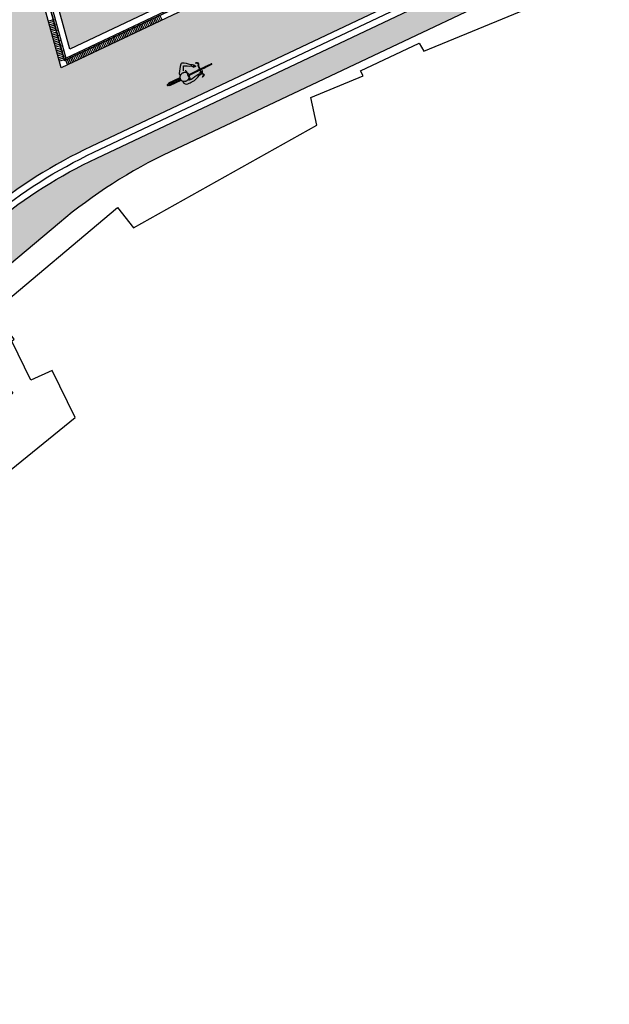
# Model space of a CAD drawing. Header units: metres. Extents: x 233585 to 233911, y 556986 to 557213.
# Tile 4 of 58: x 233759 to 233782, y 557025 to 557064. Entities that reach past the tile are written whole.
import ezdxf

# ---------------------------------------------------------------- set-up
doc = ezdxf.new("R2010")
doc.units = ezdxf.units.M
for name, color, linetype in [('_D_Buildings', 4, 'Continuous'), ('_D_Design lines', 5, 'Continuous'), ('_D_Furniture', 2, 'Continuous'), ('_D_Hatch_Brick', 7, 'Continuous'), ('_D_Hatches_materials', 253, 'Continuous')]:
    doc.layers.add(name, color=color, linetype=linetype)
doc.layers.add('_D_vervoersmiddelen', color=7, linetype='Continuous', true_color=0xfc0000)

# ---------------------------------------------------------------- blocks, each defined once
blk = doc.blocks.new('fiets_01_top 03')
at = {"layer": '_D_vervoersmiddelen', "color": 0}
for points in [[(0.01499999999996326, 0.01499999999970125), (0.2777850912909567, 0.01499999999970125)], [(0.2926708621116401, 0.02113258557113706), (0.6140286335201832, 0.02113258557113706)], [(0.4934972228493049, 0.1144600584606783), (0.4934972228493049, -0.1144600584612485)], [(0.5134972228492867, 0.1144600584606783), (0.5134972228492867, -0.1144600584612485)], [(0.5573671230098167, 0.2912120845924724), (0.5517263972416, 0.3104001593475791)], [(0.9715699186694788, 0.01499999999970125), (0.6289144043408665, 0.01499999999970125)], [(0.9786895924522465, 0.007562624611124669), (0.9784040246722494, 0.007527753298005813), (0.9772202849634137, 0.007368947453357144), (0.9759248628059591, 0.007169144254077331), (0.97449796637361, 0.006915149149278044), (0.9729212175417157, 0.006589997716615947), (0.9711771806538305, 0.006169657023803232), (0.9692583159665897, 0.005622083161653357), (0.9671792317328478, 0.004905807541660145), (0.9649988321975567, 0.003970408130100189), (0.9628476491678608, 0.002766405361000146), (0.960951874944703, 0.001265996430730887), (0.9596178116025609, -0.0005077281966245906), (0.9591324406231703, -0.002449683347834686), (0.9596173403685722, -0.004391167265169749), (0.9609514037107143, -0.006164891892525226), (0.9628471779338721, -0.007665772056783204), (0.9649983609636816, -0.008869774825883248), (0.9671787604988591, -0.00980517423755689), (0.9692578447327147, -0.01052192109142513), (0.9711762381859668, -0.01106949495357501), (0.972920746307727, -0.01148983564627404), (0.9744974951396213, -0.01181498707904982), (0.9759239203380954, -0.01206898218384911), (0.977219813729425, -0.01226925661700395), (0.9784035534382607, -0.01242806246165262), (0.9786891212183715, -0.0124634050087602)], [(1.021045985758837, -0.1017730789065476), (1.022382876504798, -0.1033983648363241), (1.030809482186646, -0.1127952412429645), (1.03982513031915, -0.1215008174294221), (1.04935630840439, -0.1294976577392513), (1.059332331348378, -0.1367753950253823), (1.069688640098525, -0.1433307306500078), (1.080366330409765, -0.1491660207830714), (1.091312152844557, -0.1542859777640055), (1.102478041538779, -0.1586986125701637), (1.113822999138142, -0.1624124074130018), (1.125308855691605, -0.1654358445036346), (1.136903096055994, -0.1677783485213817), (1.148574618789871, -0.1694455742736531), (1.160297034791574, -0.1704441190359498), (1.172044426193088, -0.1707763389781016), (1.183791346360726, -0.1704441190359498), (1.195513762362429, -0.1694460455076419), (1.207185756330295, -0.1677788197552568), (1.218779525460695, -0.1654367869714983), (1.230265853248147, -0.1624133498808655), (1.241610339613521, -0.1587000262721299), (1.252776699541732, -0.154287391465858), (1.263722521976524, -0.1491674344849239), (1.274400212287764, -0.143332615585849), (1.284756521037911, -0.1367772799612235), (1.294733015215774, -0.1294995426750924), (1.304264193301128, -0.121503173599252), (1.313280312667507, -0.1127975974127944), (1.321706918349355, -0.1034007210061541), (1.329466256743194, -0.09333987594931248), (1.336480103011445, -0.08265323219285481), (1.342669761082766, -0.07138979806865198), (1.347960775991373, -0.0596113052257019), (1.352285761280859, -0.04739220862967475), (1.355584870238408, -0.03481591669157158), (1.357811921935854, -0.02197808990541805), (1.358933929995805, -0.00897957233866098), (1.358934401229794, 0.004073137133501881), (1.357812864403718, 0.01707165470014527), (1.35558628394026, 0.02990948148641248), (1.352287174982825, 0.04248577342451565), (1.347962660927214, 0.05470534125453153), (1.342672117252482, 0.06648336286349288), (1.33648293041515, 0.07774726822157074), (1.329469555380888, 0.08843438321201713), (1.321710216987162, 0.09849569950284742), (1.313284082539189, 0.1078925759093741), (1.30426796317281, 0.1165986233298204), (1.294737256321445, 0.1245949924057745), (1.284761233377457, 0.1318732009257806), (1.27440492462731, 0.1384290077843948), (1.263727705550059, 0.1442642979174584), (1.252781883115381, 0.1493842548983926), (1.241615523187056, 0.1537973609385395), (1.230271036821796, 0.1575111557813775), (1.218785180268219, 0.160535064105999), (1.207191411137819, 0.1628770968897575), (1.195519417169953, 0.1645447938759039), (1.18379700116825, 0.1655433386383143), (1.172050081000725, 0.1658760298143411), (1.160302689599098, 0.1655438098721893), (1.148580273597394, 0.1645462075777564), (1.136908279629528, 0.162878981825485), (1.125314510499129, 0.160537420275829), (1.113828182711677, 0.1575139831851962), (1.102483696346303, 0.1538006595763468), (1.091316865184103, 0.1493884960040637), (1.080371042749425, 0.1442690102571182), (1.069693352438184, 0.1384341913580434), (1.059337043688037, 0.1318788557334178), (1.049360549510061, 0.1246015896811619), (1.039829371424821, 0.1166052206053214), (1.030812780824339, 0.1078996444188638), (1.022386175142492, 0.09850323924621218), (1.02104504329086, 0.09687135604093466)], [(1.841102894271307, 0.0494460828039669), (1.349823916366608, 0.0494460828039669)], [(1.839031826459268, 0.04444608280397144), (1.351593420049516, 0.04444608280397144)], [(1.899369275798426, 0.02113258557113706), (1.357108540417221, 0.02113258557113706)], [(1.360056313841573, -0.04444608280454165), (1.360056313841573, 0.04444608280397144)], [(1.363056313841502, -0.04444608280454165), (1.363056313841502, 0.04444608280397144)], [(1.455851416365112, -0.04444608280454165), (1.455851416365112, 0.04444608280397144)], [(1.458851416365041, -0.04444608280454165), (1.458851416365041, 0.04444608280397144)], [(1.551646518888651, -0.04444608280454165), (1.551646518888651, 0.04444608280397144)], [(1.55464651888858, -0.04444608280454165), (1.55464651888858, 0.04444608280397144)], [(1.64744162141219, -0.04444608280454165), (1.64744162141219, 0.04444608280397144)], [(1.650441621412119, -0.04444608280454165), (1.650441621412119, 0.04444608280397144)], [(1.743236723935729, -0.04444608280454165), (1.743236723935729, 0.04444608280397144)], [(1.746236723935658, -0.04444608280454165), (1.746236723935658, 0.04444608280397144)], [(1.839031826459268, 0.04444608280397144), (1.844134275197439, 0.03934363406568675)], [(1.84110289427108, 0.0494460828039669), (1.849134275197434, 0.04141470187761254)], [(1.844134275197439, -0.03934363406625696), (1.844134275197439, 0.03934363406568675)], [(1.849134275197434, -0.04141470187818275), (1.849134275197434, 0.03608429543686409), (1.849134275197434, 0.04141470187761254)], [(0.2777850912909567, -0.01500000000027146), (0.01500000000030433, -0.01500000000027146)], [(0.6140286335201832, -0.02113258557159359), (0.2926708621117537, -0.02113258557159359)], [(0.5517263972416, -0.3104001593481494), (0.5573671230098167, -0.2912120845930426)], [(0.9706704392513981, -0.01500000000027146), (0.6289144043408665, -0.01500000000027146)], [(0.6817980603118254, -0.178345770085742), (0.6814578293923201, -0.1781789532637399), (0.6794908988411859, -0.1775248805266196), (0.6775998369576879, -0.1775121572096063), (0.6759632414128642, -0.1782472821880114), (0.6747158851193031, -0.1796685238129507), (0.6738978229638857, -0.181572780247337), (0.673460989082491, -0.1837102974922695), (0.6733144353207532, -0.1858751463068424), (0.673365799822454, -0.1879386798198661), (0.6735410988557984, -0.1898391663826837), (0.6737880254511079, -0.1915586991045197), (0.674073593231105, -0.1931043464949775), (0.674377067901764, -0.1944921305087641), (0.6746861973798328, -0.1957432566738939), (0.6749943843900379, -0.1968770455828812), (0.6752983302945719, -0.1979114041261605), (0.6755961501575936, -0.1988632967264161), (0.6758883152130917, -0.1997454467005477), (0.6761748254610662, -0.2005696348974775), (0.6764566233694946, -0.2013466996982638), (0.676734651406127, -0.2020851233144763), (0.6770112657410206, -0.2027919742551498), (0.6772869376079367, -0.2034743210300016), (0.6775635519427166, -0.2041382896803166), (0.6778434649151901, -0.2047890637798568), (0.6781276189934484, -0.20543182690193), (0.6784188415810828, -0.2060712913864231), (0.6787194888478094, -0.2067131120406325), (0.6790314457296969, -0.2073610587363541), (0.6793580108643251, -0.2080203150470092), (0.6797029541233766, -0.2086965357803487), (0.6800695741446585, -0.2093953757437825), (0.6804630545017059, -0.2101220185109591), (0.6808885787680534, -0.2108840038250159), (0.681353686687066, -0.21168840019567), (0.6818668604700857, -0.2125436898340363), (0.6824379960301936, -0.2134583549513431), (0.6830802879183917, -0.214442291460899), (0.6836071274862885, -0.2152151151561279)], [(1.35155878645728, -0.04944608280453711), (1.84110289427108, -0.04944608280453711)], [(1.353058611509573, -0.04444608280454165), (1.839031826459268, -0.04444608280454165)], [(1.357884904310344, -0.02113258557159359), (1.899369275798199, -0.02113258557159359)], [(1.839031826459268, -0.04444608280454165), (1.844134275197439, -0.03934363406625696)], [(1.84110289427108, -0.04944608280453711), (1.849134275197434, -0.04141470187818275)]]:
    blk.add_lwpolyline(points, dxfattribs=at)
for centre, radius, start, end in [((0.01500000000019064, -8.881784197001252e-16), 0.01500000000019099, 90.00000000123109, 269.9999999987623), ((0.2926708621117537, -2.282618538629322e-13), 0.02113258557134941, 90.00000000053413, 269.9999999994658), ((0.4520988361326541, 0.09208550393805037), 0.006952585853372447, 178.7776999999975, 306.798799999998), ((0.5877034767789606, 0.0270260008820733), 0.1567616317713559, 82.87459999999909, 155.4198000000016), ((0.5848294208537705, -0.07582410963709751), 0.2070837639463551, 101.2654999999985, 128.3773999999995), ((0.5207590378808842, 0.07823169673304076), 0.004781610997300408, 144.2125999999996, 324.2138000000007), ((0.6234984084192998, 0.02459961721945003), 0.1206382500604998, 128.5301999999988, 152.1096000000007), ((0.6450733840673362, -0.04097164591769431), 0.167498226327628, 121.6606000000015, 135.9745000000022), ((0.5454135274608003, 0.1226591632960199), 0.004712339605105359, 308.5301000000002, 100.0013000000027), ((0.2763054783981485, 0.5570393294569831), 0.5350772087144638, 301.6599999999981, 307.4617999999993), ((0.6329245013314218, 0.09533748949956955), 0.04836321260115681, 89.31849999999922, 130.1211000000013), ((0.6131472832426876, 0.2305665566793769), 0.04836321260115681, 262.8745300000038, 300.7548999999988), ((0.6140286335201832, -2.282618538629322e-13), 0.02113258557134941, 270.0000000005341, 89.99999999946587), ((0.4787796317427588, 2.120542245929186), 1.982893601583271, 274.47495, 284.7050999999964), ((1.015163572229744, -0.4450363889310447), 0.7378039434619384, 92.76789999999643, 120.7546999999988), ((1.249962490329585, 1.766904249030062), 1.594908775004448, 259.6634400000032, 264.5040300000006), ((1.07454659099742, -0.006424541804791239), 0.1051817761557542, 131.5631999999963, 173.3252000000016), ((1.069908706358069, -2.912688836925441), 3.205869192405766, 88.23709999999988, 91.61539999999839), ((1.128818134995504, 0.1063431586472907), 0.1256922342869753, 140.1335999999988, 180), ((1.042739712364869, 0.07872931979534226), 0.02819110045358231, 140.2127999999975, 210.337200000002), ((0.9040221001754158, -0.002450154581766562), 0.1325345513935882, 329.6632999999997, 30.33670000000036), ((1.163700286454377, 0.1346586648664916), 0.1570778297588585, 3.958300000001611, 88.23720000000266), ((1.899369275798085, -2.282618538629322e-13), 0.02113258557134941, 270.0000000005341, 89.99999999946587), ((0.6082026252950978, -0.1702414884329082), 0.006266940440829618, 31.01239999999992, 199.9135999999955), ((0.8233897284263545, -0.09228855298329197), 0.2351419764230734, 199.9131500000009, 248.0506600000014), ((0.8640383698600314, 0.01671493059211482), 0.310625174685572, 216.2606871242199, 235.2982200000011), ((0.8331979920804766, -0.1065405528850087), 0.167498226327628, 205.3385600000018, 219.6524199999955), ((0.7917515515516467, -0.1617427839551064), 0.1206387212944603, 206.3088699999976, 215.6404499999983), ((0.6898801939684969, -0.2347840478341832), 0.004712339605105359, 235.2992700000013, 35.64050000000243), ((0.292268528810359, -0.5548716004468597), 0.5350767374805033, 33.85140000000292, 39.65319999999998), ((0.7174195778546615, -0.3552441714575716), 0.04836321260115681, 40.7228999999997, 68.05119999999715), ((0.778016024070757, -0.2317719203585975), 0.04836321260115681, 211.1911099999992, 251.993870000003), ((1.313239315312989, 0.1576454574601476), 0.7378039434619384, 220.7222299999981, 248.5449100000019), ((-0.0168755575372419, -2.100822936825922), 1.982893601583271, 58.21570000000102, 66.83830000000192), ((1.07454659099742, 0.00152423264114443), 0.1051822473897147, 186.6748340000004, 228.4368200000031), ((1.128818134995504, -0.1112434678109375), 0.1256917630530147, 180, 232.187469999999), ((1.042739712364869, -0.08362962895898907), 0.02819110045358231, 149.662799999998, 219.7872000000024), ((2.525708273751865, -0.9623815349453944), 1.594910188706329, 152.6114999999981, 159.9390000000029), ((-1.442598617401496, 1.447162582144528), 3.205869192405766, 322.2219999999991, 328.8030000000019), ((1.165311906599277, -0.1320550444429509), 0.1570778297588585, 328.8030000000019, 356.0863999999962), ((1.059433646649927, -0.4920636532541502), 0.04030228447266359, 241.5185399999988, 321.0481000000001)]:
    blk.add_arc(centre, radius, start, end, dxfattribs=at)
for points, knots in [([(0.4888695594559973, 0.1487061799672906), (0.4867236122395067, 0.1561866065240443), (0.47593519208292, 0.1831067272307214), (0.4169212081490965, 0.2458243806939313), (0.5094529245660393, 0.2979730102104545), (0.5517263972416, 0.3104001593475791)], [34.70173554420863, 34.70173554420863, 34.70173554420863, 34.70173554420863, 57.87739228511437, 119.5079420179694, 251.6946461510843, 251.6946461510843, 251.6946461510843, 251.6946461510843]), ([(0.5060126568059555, 0.1608199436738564), (0.5058251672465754, 0.1613640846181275), (0.5056338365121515, 0.1619077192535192), (0.5040182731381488, 0.1664024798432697), (0.5024006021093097, 0.1703095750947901), (0.4996315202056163, 0.1761507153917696), (0.4986576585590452, 0.1780802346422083), (0.4966131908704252, 0.1818935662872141), (0.4955415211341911, 0.1837768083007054), (0.4923255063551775, 0.189199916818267), (0.4901032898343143, 0.1926509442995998), (0.4857726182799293, 0.1992171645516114), (0.4836645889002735, 0.2023326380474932), (0.4797661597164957, 0.2082452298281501), (0.4779900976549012, 0.2110205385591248), (0.4756882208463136, 0.2149304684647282), (0.4750015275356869, 0.2161554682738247), (0.4740648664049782, 0.2179358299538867), (0.4737773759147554, 0.2185021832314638), (0.4732299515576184, 0.2196242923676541), (0.4729708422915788, 0.2201804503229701), (0.4725252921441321, 0.2211818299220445), (0.472306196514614, 0.2217004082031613), (0.4719200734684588, 0.2226721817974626), (0.4717520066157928, 0.2231249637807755), (0.4712925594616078, 0.2244565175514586), (0.4710729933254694, 0.2252318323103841), (0.4708352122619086, 0.2262823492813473), (0.47077325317, 0.2266061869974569), (0.4706780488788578, 0.2272014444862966), (0.4706442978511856, 0.2274727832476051), (0.4705700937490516, 0.2283029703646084), (0.4705595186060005, 0.2288464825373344), (0.470615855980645, 0.2299927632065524), (0.4706836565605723, 0.2305906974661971), (0.4709154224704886, 0.2318647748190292), (0.4710795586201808, 0.2325408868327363), (0.4715277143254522, 0.2339888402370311), (0.4718097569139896, 0.2347541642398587), (0.472513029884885, 0.2363801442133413), (0.4729351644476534, 0.2372404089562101), (0.4739121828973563, 0.2390120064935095), (0.4744800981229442, 0.2399468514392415), (0.4757604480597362, 0.2418666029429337), (0.4764722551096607, 0.2428519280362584), (0.4788338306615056, 0.2458820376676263), (0.4806958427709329, 0.2479799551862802), (0.4849384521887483, 0.2522342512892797), (0.4873162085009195, 0.2543882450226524), (0.4924903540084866, 0.2586665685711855), (0.4952864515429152, 0.2607912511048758), (0.5011955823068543, 0.2649509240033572), (0.504308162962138, 0.2669858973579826), (0.5107472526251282, 0.2709197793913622), (0.5140737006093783, 0.2728187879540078), (0.5208379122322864, 0.2764428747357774), (0.5242758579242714, 0.2781681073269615), (0.531159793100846, 0.2814118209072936), (0.5346057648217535, 0.2829303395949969), (0.5414034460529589, 0.2857323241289), (0.544753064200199, 0.2870148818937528), (0.5512459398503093, 0.2893171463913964), (0.5543892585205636, 0.2903366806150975), (0.5573671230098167, 0.2912120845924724)], [40.50779622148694, 40.50779622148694, 40.50779622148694, 40.50779622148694, 41.94910769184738, 41.94910769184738, 52.43638461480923, 52.43638461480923, 57.68002307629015, 57.68002307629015, 62.92366153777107, 62.92366153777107, 73.41093846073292, 73.41093846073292, 83.89821538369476, 83.89821538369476, 94.3854923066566, 94.3854923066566, 99.62913076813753, 99.62913076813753, 102.250949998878, 102.250949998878, 104.8727692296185, 104.8727692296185, 107.4945884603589, 107.4945884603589, 110.1164076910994, 110.1164076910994, 115.3600461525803, 115.3600461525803, 117.9818653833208, 117.9818653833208, 120.6036846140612, 120.6036846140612, 125.8473230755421, 125.8473230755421, 131.0909615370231, 131.0909615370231, 136.334599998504, 136.334599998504, 141.5782384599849, 141.5782384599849, 146.8218769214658, 146.8218769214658, 152.0655153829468, 152.0655153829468, 157.3091538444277, 157.3091538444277, 167.7964307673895, 167.7964307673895, 178.2837076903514, 178.2837076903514, 188.7709846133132, 188.7709846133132, 199.2582615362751, 199.2582615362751, 209.7455384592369, 209.7455384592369, 220.2328153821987, 220.2328153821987, 230.7200923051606, 230.7200923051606, 241.2073692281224, 241.2073692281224, 251.6946461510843, 251.6946461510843, 251.6946461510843, 251.6946461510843]), ([(0.5134972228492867, -0.1144600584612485), (0.5134972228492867, -0.1224370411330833), (0.5129073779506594, -0.1304743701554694), (0.5102994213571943, -0.1465297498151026), (0.5082793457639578, -0.1545474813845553), (0.5040182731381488, -0.1664024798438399), (0.5024006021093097, -0.1703095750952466), (0.4996315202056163, -0.1761507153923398), (0.4986576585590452, -0.1780802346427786), (0.4966131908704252, -0.1818935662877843), (0.4955415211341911, -0.1837768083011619), (0.4923255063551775, -0.1891999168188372), (0.4901032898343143, -0.1926509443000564), (0.4857726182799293, -0.1992171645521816), (0.4836645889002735, -0.2023326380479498), (0.4797661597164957, -0.2082452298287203), (0.4779900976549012, -0.211020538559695), (0.4756882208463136, -0.2149304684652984), (0.4750015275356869, -0.2161554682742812), (0.4740648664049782, -0.2179358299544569), (0.4737773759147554, -0.2185021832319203), (0.4732299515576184, -0.2196242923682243), (0.4729708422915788, -0.2201804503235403), (0.4725252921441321, -0.221181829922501), (0.472306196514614, -0.2217004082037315), (0.4719200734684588, -0.2226721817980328), (0.4717520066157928, -0.223124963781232), (0.4712925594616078, -0.2244565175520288), (0.4710729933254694, -0.2252318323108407), (0.4708352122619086, -0.2262823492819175), (0.47077325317, -0.2266061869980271), (0.4706780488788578, -0.2272014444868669), (0.4706442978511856, -0.2274727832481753), (0.4705700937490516, -0.228302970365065), (0.4705595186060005, -0.2288464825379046), (0.470615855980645, -0.2299927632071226), (0.4706836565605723, -0.2305906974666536), (0.4709154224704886, -0.2318647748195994), (0.4710795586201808, -0.2325408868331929), (0.4715277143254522, -0.2339888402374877), (0.4718097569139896, -0.2347541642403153), (0.472513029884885, -0.2363801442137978), (0.4729351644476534, -0.2372404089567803), (0.4739121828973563, -0.2390120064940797), (0.4744800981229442, -0.2399468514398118), (0.4757604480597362, -0.2418666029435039), (0.4764722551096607, -0.2428519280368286), (0.4788338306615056, -0.2458820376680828), (0.4806958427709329, -0.2479799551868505), (0.4849384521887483, -0.2522342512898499), (0.4873162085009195, -0.2543882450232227), (0.4924903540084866, -0.2586665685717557), (0.4952864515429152, -0.260791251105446), (0.5011955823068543, -0.2649509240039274), (0.504308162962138, -0.2669858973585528), (0.5107472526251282, -0.2709197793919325), (0.5140737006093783, -0.272818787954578), (0.5208379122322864, -0.2764428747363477), (0.5242758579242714, -0.2781681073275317), (0.531159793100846, -0.2814118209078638), (0.5346057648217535, -0.2829303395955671), (0.5414034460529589, -0.2857323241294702), (0.544753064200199, -0.287014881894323), (0.5512459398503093, -0.2893171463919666), (0.5543892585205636, -0.2903366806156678), (0.5573671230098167, -0.2912120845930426)], [0, 0, 0, 0, 20.97455384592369, 20.97455384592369, 41.94910769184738, 41.94910769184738, 52.43638461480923, 52.43638461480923, 57.68002307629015, 57.68002307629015, 62.92366153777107, 62.92366153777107, 73.41093846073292, 73.41093846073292, 83.89821538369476, 83.89821538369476, 94.3854923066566, 94.3854923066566, 99.62913076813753, 99.62913076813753, 102.250949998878, 102.250949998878, 104.8727692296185, 104.8727692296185, 107.4945884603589, 107.4945884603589, 110.1164076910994, 110.1164076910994, 115.3600461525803, 115.3600461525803, 117.9818653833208, 117.9818653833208, 120.6036846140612, 120.6036846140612, 125.8473230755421, 125.8473230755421, 131.0909615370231, 131.0909615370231, 136.334599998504, 136.334599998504, 141.5782384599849, 141.5782384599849, 146.8218769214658, 146.8218769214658, 152.0655153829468, 152.0655153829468, 157.3091538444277, 157.3091538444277, 167.7964307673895, 167.7964307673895, 178.2837076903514, 178.2837076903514, 188.7709846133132, 188.7709846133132, 199.2582615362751, 199.2582615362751, 209.7455384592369, 209.7455384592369, 220.2328153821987, 220.2328153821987, 230.7200923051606, 230.7200923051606, 241.2073692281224, 241.2073692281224, 251.6946461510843, 251.6946461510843, 251.6946461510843, 251.6946461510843])]:
    blk.add_open_spline(points, degree=3, knots=knots, dxfattribs=at)
blk.add_open_spline([(0.5134972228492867, 0.1144600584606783), (0.5134972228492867, 0.1158273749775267), (0.5134798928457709, 0.1171964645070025), (0.5134446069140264, 0.1185669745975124)], degree=3, dxfattribs=at)
at = {"layer": '_D_vervoersmiddelen', "color": 0, "start_tangent": (-1.224606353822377e-16, -1), "end_tangent": (0.959403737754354, -0.282036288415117)}
blk.add_spline([(0.4934972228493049, -0.1144600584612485), (0.4799103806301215, -0.1707200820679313), (0.4507957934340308, -0.2250401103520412), (0.5517263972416, -0.3104001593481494)], degree=3, dxfattribs=at)
blk = doc.blocks.new('*U58')
at = {"layer": '_D_Hatches_materials', "color": 254, "true_color": 0xe7d8d3}
blk.add_lwpolyline([(1.473412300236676e-11, 7.088485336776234e-09), (1.464600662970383e-11, 0.2000000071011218)], dxfattribs=at)
blk = doc.blocks.new('*U59')
at = {"layer": '_D_Furniture', "color": 0, "linetype": 'ByBlock', "lineweight": -2, "transparency": 16777216}
for p, rotation in [((233760.255828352, 557063.5895617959), 105.3535812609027), ((233760.2743625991, 557063.5220600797), 105.3535812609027), ((233763.7611769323, 557063.458311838), 205.3295719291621), ((233763.8244472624, 557063.488259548), 205.3295719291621), ((233763.8877175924, 557063.518207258), 205.3295719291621), ((233763.9509879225, 557063.548154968), 205.3295719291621), ((233764.0142582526, 557063.578102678), 205.3295719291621), ((233764.0775285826, 557063.6080503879), 205.3295719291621), ((233764.1407989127, 557063.6379980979), 205.3295719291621), ((233764.2040692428, 557063.6679458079), 205.3295719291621), ((233764.2673395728, 557063.6978935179), 205.3295719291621), ((233764.3306099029, 557063.7278412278), 205.3295719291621), ((233764.393880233, 557063.7577889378), 205.3295719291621), ((233760.2928968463, 557063.4545583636), 105.3535812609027), ((233760.3114310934, 557063.3870566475), 105.3535812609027), ((233760.3299653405, 557063.3195549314), 105.3535812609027), ((233760.3484995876, 557063.2520532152), 105.3535812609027), ((233760.3670338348, 557063.1845514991), 105.3535812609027), ((233760.3855680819, 557063.1170497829), 105.3535812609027), ((233763.0019329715, 557063.0989393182), 205.3295719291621), ((233763.0652033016, 557063.1288870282), 205.3295719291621), ((233763.1284736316, 557063.1588347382), 205.3295719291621), ((233763.1917439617, 557063.1887824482), 205.3295719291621), ((233763.2550142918, 557063.218730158), 205.3295719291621), ((233763.3182846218, 557063.248677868), 205.3295719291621), ((233763.3815549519, 557063.278625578), 205.3295719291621), ((233763.444825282, 557063.308573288), 205.3295719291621), ((233763.508095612, 557063.338520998), 205.3295719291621), ((233763.5713659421, 557063.368468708), 205.3295719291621), ((233763.6346362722, 557063.398416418), 205.3295719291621), ((233763.6979066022, 557063.428364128), 205.3295719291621), ((233760.404102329, 557063.0495480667), 105.3535812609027), ((233760.4226365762, 557062.9820463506), 105.3535812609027), ((233760.4411708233, 557062.9145446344), 105.3535812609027), ((233760.4597050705, 557062.8470429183), 105.3535812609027), ((233760.4782393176, 557062.7795412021), 105.3535812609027), ((233760.4967735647, 557062.712039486), 105.3535812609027), ((233762.1794186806, 557062.7096190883), 205.3295719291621), ((233762.2426890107, 557062.7395667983), 205.3295719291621), ((233762.3059593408, 557062.7695145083), 205.3295719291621), ((233762.3692296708, 557062.7994622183), 205.3295719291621), ((233762.4325000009, 557062.8294099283), 205.3295719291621), ((233762.495770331, 557062.8593576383), 205.3295719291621), ((233762.559040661, 557062.8893053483), 205.3295719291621), ((233762.6223109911, 557062.9192530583), 205.3295719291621), ((233762.6855813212, 557062.9492007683), 205.3295719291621), ((233762.7488516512, 557062.9791484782), 205.3295719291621), ((233762.8121219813, 557063.0090961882), 205.3295719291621), ((233762.8753923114, 557063.0390438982), 205.3295719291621), ((233762.9386626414, 557063.0689916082), 205.3295719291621), ((233760.5153078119, 557062.6445377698), 105.3535812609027), ((233760.533842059, 557062.5770360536), 105.3535812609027), ((233760.5523763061, 557062.5095343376), 105.3535812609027), ((233760.5709105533, 557062.4420326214), 105.3535812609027), ((233760.5894448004, 557062.3745309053), 105.3535812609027), ((233761.3569043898, 557062.3202988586), 205.3295719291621), ((233761.4201747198, 557062.3502465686), 205.3295719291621), ((233761.4834450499, 557062.3801942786), 205.3295719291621), ((233761.54671538, 557062.4101419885), 205.3295719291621), ((233761.60998571, 557062.4400896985), 205.3295719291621), ((233761.6732560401, 557062.4700374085), 205.3295719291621), ((233761.7365263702, 557062.4999851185), 205.3295719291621), ((233761.7997967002, 557062.5299328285), 205.3295719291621), ((233761.8630670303, 557062.5598805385), 205.3295719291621), ((233761.9263373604, 557062.5898282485), 205.3295719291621), ((233761.9896076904, 557062.6197759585), 205.3295719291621), ((233762.0528780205, 557062.6497236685), 205.3295719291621), ((233762.1161483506, 557062.6796713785), 205.3295719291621), ((233760.6079790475, 557062.3070291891), 105.3535812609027), ((233760.6265132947, 557062.239527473), 105.3535812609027), ((233760.6450475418, 557062.1720257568), 105.3535812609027), ((233760.6635817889, 557062.1045240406), 105.3535812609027), ((233760.6821160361, 557062.0370223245), 105.3535812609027), ((233760.7242010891, 557062.0208217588), 205.3295719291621), ((233760.7874714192, 557062.0507694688), 205.3295719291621), ((233760.8507417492, 557062.0807171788), 205.3295719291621), ((233760.9140120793, 557062.1106648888), 205.3295719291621), ((233760.9772824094, 557062.1406125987), 205.3295719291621), ((233761.0405527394, 557062.1705603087), 205.3295719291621), ((233761.1038230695, 557062.2005080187), 205.3295719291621), ((233761.1670933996, 557062.2304557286), 205.3295719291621), ((233761.2303637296, 557062.2604034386), 205.3295719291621), ((233761.2936340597, 557062.2903511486), 205.3295719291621)]:
    blk.add_blockref('*U58', p, dxfattribs=dict(at, rotation=rotation))
blk = doc.blocks.new('*U60')
at = {"layer": '_D_Hatches_materials', "color": 254, "true_color": 0xe7d8d3}
blk.add_lwpolyline([(1.473412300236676e-11, 7.088485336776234e-09), (-3.371171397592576e-11, -0.06999999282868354)], dxfattribs=at)
blk = doc.blocks.new('*U61')
at = {"layer": '_D_Furniture', "color": 0, "linetype": 'ByBlock', "lineweight": -2, "transparency": 16777216}
for p, rotation in [((233760.255828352, 557063.5895617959), 105.3535812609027), ((233763.7611769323, 557063.458311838), 205.3295719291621), ((233763.9509879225, 557063.548154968), 205.3295719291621), ((233760.3114310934, 557063.3870566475), 105.3535812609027), ((233760.3670338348, 557063.1845514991), 105.3535812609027), ((233763.0019329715, 557063.0989393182), 205.3295719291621), ((233763.1917439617, 557063.1887824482), 205.3295719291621), ((233763.3815549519, 557063.278625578), 205.3295719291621), ((233763.5713659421, 557063.368468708), 205.3295719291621), ((233760.4226365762, 557062.9820463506), 105.3535812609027), ((233760.4782393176, 557062.7795412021), 105.3535812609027), ((233762.0528780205, 557062.6497236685), 205.3295719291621), ((233762.2426890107, 557062.7395667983), 205.3295719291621), ((233762.4325000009, 557062.8294099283), 205.3295719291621), ((233762.6223109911, 557062.9192530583), 205.3295719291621), ((233762.8121219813, 557063.0090961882), 205.3295719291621), ((233760.533842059, 557062.5770360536), 105.3535812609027), ((233760.5894448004, 557062.3745309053), 105.3535812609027), ((233761.2936340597, 557062.2903511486), 205.3295719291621), ((233761.4834450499, 557062.3801942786), 205.3295719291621), ((233761.6732560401, 557062.4700374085), 205.3295719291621), ((233761.8630670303, 557062.5598805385), 205.3295719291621), ((233760.6450475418, 557062.1720257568), 105.3535812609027), ((233760.7242010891, 557062.0208217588), 205.3295719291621), ((233760.9140120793, 557062.1106648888), 205.3295719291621), ((233761.1038230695, 557062.2005080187), 205.3295719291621)]:
    blk.add_blockref('*U60', p, dxfattribs=dict(at, rotation=rotation))

msp = doc.modelspace()

# ---------------------------------------------------------------- hatches: boundary and pattern name
at = {"layer": '_D_Hatch_Brick', "true_color": 0xe7d8d3}
h = msp.add_hatch(dxfattribs=at)
h.set_pattern_fill('207_69_KEPERV', color=254, scale=0.001, angle=90, pattern_type=2)
h.set_pattern_definition([(115.3295719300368, (233765.3168556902, 557067.0365514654), (-0.09188635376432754, 0.03284658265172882), [0.276, -0.069, -0.069]), (205.3295719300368, (233765.3792221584, 557067.066071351), (-0.09188635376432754, 0.03284658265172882), [0.276, -0.138])])
edge = h.paths.add_edge_path()
edge.add_line((233755.8434114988, 557059.8311887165), (233755.8390266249, 557059.8275970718))
edge.add_line((233755.8390266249, 557059.8275970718), (233756.1609518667, 557059.4438514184))
edge.add_line((233756.1609518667, 557059.4438514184), (233758.4154747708, 557056.693773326))
edge.add_arc((233770.2808992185, 557040.593720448), 19.99999999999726, 115.3295719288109, 126.3894893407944, ccw=False)
edge.add_line((233761.7244106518, 557058.6709576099), (233818.575231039, 557085.6638084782))
edge.add_line((233818.575231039, 557085.6638084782), (233818.5752927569, 557085.6638585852))
edge.add_line((233818.5752927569, 557085.6638585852), (233814.8612160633, 557093.5313199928))
edge.add_line((233814.8612160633, 557093.5313199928), (233811.9421767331, 557092.1496527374))
edge.add_line((233811.9421767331, 557092.1496527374), (233810.3202698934, 557095.3360717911))
edge.add_line((233810.3202698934, 557095.3360717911), (233807.0343309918, 557093.6596304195))
edge.add_line((233807.0343309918, 557093.6596304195), (233811.1164665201, 557085.6516918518))
edge.add_line((233811.1164665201, 557085.6516918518), (233760.5611135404, 557061.7223548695))
edge.add_line((233760.5611135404, 557061.7223548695), (233756.4495136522, 557076.6967990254))
edge.add_line((233756.4495136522, 557076.6967990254), (233751.3826518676, 557075.3092754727))
edge.add_line((233751.3826518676, 557075.3092754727), (233751.3829999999, 557075.308))
edge.add_line((233751.3829999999, 557075.308), (233752.9699999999, 557069.575))
edge.add_arc((233752.1904732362, 557065.5420539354), 4.107592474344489, -50.467875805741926, 79.06022688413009, ccw=False)
edge.add_line((233754.8049999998, 557062.3740000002), (233740.3512090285, 557050.5247354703))
edge.add_line((233740.3512090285, 557050.5247354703), (233740.9977741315, 557049.7617033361))
edge.add_line((233740.9977741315, 557049.7617033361), (233754.8133037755, 557061.087719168))
edge.add_line((233754.8133037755, 557061.087719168), (233755.8434114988, 557059.8311887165))
h = msp.add_hatch(dxfattribs=at)
h.set_pattern_fill('207_69_KEPERV', color=254, scale=0.001, angle=90, pattern_type=2)
h.set_pattern_definition([(115.32957192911, (233760.8985404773, 557062.4573781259), (-0.09188635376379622, 0.03284658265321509), [0.276, -0.06899999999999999, -0.06899999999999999]), (205.32957192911, (233760.9609069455, 557062.4868980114), (-0.09188635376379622, 0.03284658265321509), [0.276, -0.138])])
h.paths.add_polyline_path([(233812.5787442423, 557082.188629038), (233761.9383228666, 557058.2190266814, 0.06095210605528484), (233757.9348438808, 557055.6875906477), (233755.129009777, 557053.3925541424), (233756.2044678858, 557052.1105721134), (233760.4918607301, 557055.7072772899, -0.06407037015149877), (233764.7893530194, 557058.462139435), (233786.0569556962, 557068.5287219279, -0.01689672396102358), (233787.2972258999, 557069.0652686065), (233812.1097195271, 557078.8179133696)])
at = {"layer": '_D_Hatches_materials'}
h = msp.add_hatch(dxfattribs=at)
h.set_pattern_fill('1000_500_HALFSTV', color=256, scale=0.0005, pattern_type=2)
h.set_pattern_definition([(25.32957192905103, (233760.7363159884, 557062.1040015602), (-0.1069561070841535, 0.2259654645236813), []), (115.329571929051, (233760.7363159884, 557062.1040015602), (-0.4519309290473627, -0.2139122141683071), [0.25, -0.25]), (115.329571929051, (233760.8553253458, 557062.4369231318), (-0.4519309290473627, -0.2139122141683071), [0.25, -0.25])])
h.paths.add_polyline_path([(233807.5702879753, 557091.4632637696), (233759.2182923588, 557068.5768406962), (233760.8985404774, 557062.457378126), (233810.4099925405, 557085.8926060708)])

# ---------------------------------------------------------------- linework, layer by layer
at = {"layer": '_D_Buildings'}
msp.add_lwpolyline([(233748.7760000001, 557026.091), (233749.241, 557026.47), (233749.1019999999, 557026.64), (233746.38, 557036.1860000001), (233761.1059999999, 557048.139), (233760.2039999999, 557049.964), (233759.3849999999, 557049.591), (233758.6439999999, 557051.1090000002), (233758.7267497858, 557051.1742015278), (233757.8980000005, 557052.2260000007), (233762.746, 557056.2930000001), (233763.3689999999, 557055.508), (233770.4939999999, 557059.4980000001), (233770.261, 557060.5760000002), (233772.2879999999, 557061.41), (233772.1849999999, 557061.606), (233774.4649388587, 557062.6851621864), (233774.6569999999, 557062.369), (233780.980710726, 557064.9888830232)], dxfattribs=at)
at = {"layer": '_D_Design lines'}
msp.add_lwpolyline([(233755.129009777, 557053.3925541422), (233757.9348438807, 557055.6875906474, -0.06095210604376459), (233761.9383228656, 557058.2190266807), (233812.5787442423, 557082.1886290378), (233812.3648320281, 557082.6405599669), (233761.7244106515, 557058.6709576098, 0.06095210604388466), (233757.6182783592, 557056.0746129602), (233754.8124442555, 557053.779576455)], format="xyb", close=True, dxfattribs=at)
msp.add_lwpolyline([(233855.7995933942, 556995.6341886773), (233832.6005425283, 557038.6209991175), (233812.109719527, 557078.8179133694), (233787.2972258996, 557069.0652686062, 0.01689672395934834), (233786.056955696, 557068.5287219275), (233764.7893530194, 557058.4621394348, 0.06407037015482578), (233760.4918607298, 557055.7072772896), (233756.1885390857, 557052.0972094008), (233758.6730331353, 557049.0780642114), (233741.2916559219, 557034.9697115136)], format="xyb", dxfattribs=at)
at = {"layer": '_D_Hatches_materials', "color": 254, "true_color": 0xe7d8d3}
for points in [[(233779.4812962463, 557147.7105084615), (233811.1164665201, 557085.6516918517), (233760.5611135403, 557061.7223548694), (233739.9016362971, 557136.9641577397)], [(233779.3403636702, 557147.3924685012), (233740.2336933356, 557136.7745401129), (233760.7363159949, 557062.1040015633), (233810.7496434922, 557085.776781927)]]:
    msp.add_lwpolyline(points, close=True, dxfattribs=at)
for points in [[(233779.3769017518, 557147.4749233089), (233810.8447457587, 557085.7443511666), (233760.6908931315, 557062.0050561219), (233740.1476044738, 557136.8237002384), (233779.3769017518, 557147.4749233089)], [(233779.3769017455, 557147.4749233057), (233740.1476044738, 557136.8237002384), (233760.690893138, 557062.0050561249), (233810.8447457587, 557085.7443511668), (233779.3769017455, 557147.4749233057)]]:
    msp.add_lwpolyline(points, dxfattribs=at)
at = {"layer": '_D_Hatches_materials'}
msp.add_lwpolyline([(233792.9863491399, 557120.0726241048), (233810.4099925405, 557085.8926060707), (233760.8985404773, 557062.4573781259), (233740.5411535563, 557136.5989682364), (233746.5763769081, 557138.2376035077)], dxfattribs=at)
msp.add_lwpolyline([(233754.9707270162, 557053.5860652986), (233757.7765611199, 557055.8811018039, -0.06095210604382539), (233761.8313667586, 557058.4449921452), (233812.4717881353, 557082.4145945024)], format="xyb", dxfattribs=at)

# ---------------------------------------------------------------- block references
at = {"layer": '_D_Furniture'}
for name in ['*U59', '*U61']:
    msp.add_blockref(name, (0, 0), dxfattribs=at)
at = {"layer": '_D_vervoersmiddelen', "rotation": 205.6358228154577}
msp.add_blockref('fiets_01_top 03', (233766.4131668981, 557061.8778950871), dxfattribs=at)

doc.saveas('drawing.dxf')
